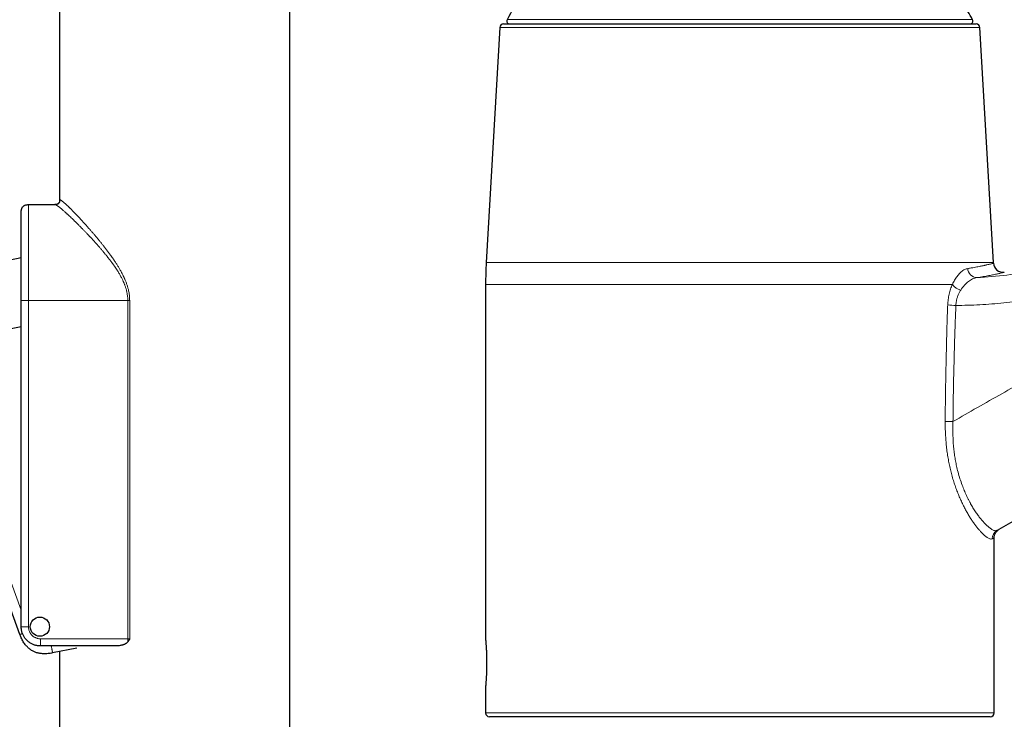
# Model space of a CAD drawing. Header units: millimetres. Extents: x 8 to 961, y 12 to 886.
# Tile 54 of 59: x 662 to 764, y 689 to 762. Entities that reach past the tile are written whole.
import ezdxf

# ---------------------------------------------------------------- set-up
doc = ezdxf.new("R2010")
doc.units = ezdxf.units.MM

msp = doc.modelspace()

# ---------------------------------------------------------------- linework, layer by layer
at = {"color": 7, "linetype": 'Continuous', "lineweight": 30}
for p, q in [((665.79, 851.22), (665.79, 743.51)), ((689.79, 656.44), (689.79, 833.59)), ((711.66, 761.47), (710.24, 736.99)), ((712.05, 761.84), (761.3, 761.84)), ((763.11, 736.99), (761.7, 761.47)), ((662.54, 743.01), (665.33, 743.01)), ((661.79, 737.46), (652.89, 735.65)), ((710.18, 734.69), (710.18, 697.74)), ((661.79, 699.01), (661.79, 733.01)), ((654.28, 728.79), (661.79, 730.32)), ((661.65, 698.2), (653.42, 720.77)), ((763.18, 690.04), (763.18, 708.27)), ((671.55, 697.01), (663.79, 697.01)), ((667.58, 696.8), (665.06, 696.29)), ((665.79, 696.44), (665.79, 656.44)), ((710.18, 692.74), (710.18, 690.04)), ((762.78, 689.64), (710.58, 689.64))]:
    msp.add_line(p, q, dxfattribs=at)
at = {"color": 252, "linetype": 'Continuous', "lineweight": 0}
for p, q in [((761.7, 761.47), (711.66, 761.47)), ((712.42, 762.29), (760.94, 762.29)), ((710.24, 736.99), (763.11, 736.99)), ((758.83, 734.69), (710.18, 734.69)), ((662.54, 733.01), (662.54, 699.01)), ((662.54, 733.01), (672.89, 733.01)), ((672.89, 697.76), (672.89, 733.01)), ((673.09, 733.01), (673.09, 697.76)), ((654.36, 721.11), (661.79, 700.73)), ((663.79, 697.76), (672.89, 697.76)), ((710.18, 690.04), (763.18, 690.04))]:
    msp.add_line(p, q, dxfattribs=at)
at = {"color": 7, "linetype": 'Continuous', "lineweight": 30}
msp.add_circle((663.73, 699.02), 1, dxfattribs=at)
at = {"color": 252, "linetype": 'Continuous', "lineweight": 0}
for centre, radius, start, end in [((1071.31, 176.37), 615.24, 103.31088, 120.02497), ((761.41, 736.38), 0.979, 181.3319, 268.3634), ((760.1, 735.64), 1.59, 216.7457, 255.3062), ((759.56, 744.81), 12.31, 264.3401, 268.2963), ((759.3, 792.79), 72.38, 269.032, 269.6756), ((763.96, 708.19), 0.992, 120.2704, 180.5218)]:
    msp.add_arc(centre, radius, start, end, dxfattribs=at)
at = {"color": 7, "linetype": 'Continuous', "lineweight": 30}
for centre, radius, start, end in [((1071.31, 176.37), 615.21, 103.34372, 120.0034), ((756.31, 738.35), 50, 144.4721, 151.3951), ((717.04, 738.35), 50, 28.6049, 30.8701), ((712.05, 761.44), 0.4, 90, 176.6981), ((712.68, 762.14), 0.3, 151.3951, 270), ((760.67, 762.14), 0.3, 270, 28.6049), ((761.3, 761.44), 0.4, 3.3019, 90), ((750.18, 734.69), 40, 176.6981, 180), ((723.18, 734.69), 40, 3.1711, 3.3019), ((764.11, 736.96), 1, 183.1711, 277.2629), ((710.58, 690.04), 0.4, 180, 270), ((762.78, 690.04), 0.4, 270, 0)]:
    msp.add_arc(centre, radius, start, end, dxfattribs=at)
at = {"color": 252, "linetype": 'Continuous', "lineweight": 0}
for points, knots in [([(926.87, 786.88), (925.84, 786.63), (923.77, 786.14), (920.68, 785.38), (917.59, 784.61), (914.51, 783.82), (911.45, 783.02), (908.41, 782.22), (905.39, 781.4), (902.38, 780.56), (899.35, 779.71), (896.3, 778.83), (893.24, 777.93), (890.18, 777.02), (887.13, 776.09), (884.08, 775.15), (881.04, 774.19), (878, 773.21), (874.97, 772.22), (871.94, 771.21), (868.92, 770.19), (865.9, 769.15), (862.89, 768.1), (859.88, 767.03), (856.97, 765.98), (854.14, 764.95), (851.39, 763.93), (848.66, 762.89), (845.93, 761.85), (843.2, 760.79), (840.4, 759.69), (837.52, 758.55), (834.57, 757.35), (831.62, 756.14), (828.68, 754.92), (825.77, 753.69), (822.88, 752.45), (820.01, 751.2), (817.15, 749.94), (814.27, 748.66), (811.38, 747.36), (808.48, 746.03), (805.59, 744.68), (802.7, 743.32), (799.82, 741.95), (796.95, 740.56), (794.09, 739.16), (791.23, 737.74), (788.38, 736.31), (785.53, 734.86), (782.69, 733.4), (779.87, 731.93), (777.04, 730.44), (774.31, 728.98), (771.66, 727.54), (769.09, 726.14), (766.53, 724.73), (763.98, 723.3), (761.43, 721.86), (759.74, 720.89), (758.89, 720.41)], [0, 0, 0, 0, 0.017562, 0.035123, 0.052685, 0.070246, 0.087808, 0.105056, 0.122304, 0.139552, 0.1568, 0.1744, 0.192, 0.2096, 0.2272, 0.2448, 0.2624, 0.28, 0.2976, 0.3152, 0.3328, 0.3504, 0.368, 0.3856, 0.4032, 0.419333, 0.435467, 0.4516, 0.467733, 0.483867, 0.5, 0.517562, 0.535123, 0.552685, 0.570246, 0.587808, 0.605056, 0.622304, 0.639552, 0.6568, 0.6744, 0.692, 0.7096, 0.7272, 0.7448, 0.7624, 0.78, 0.7976, 0.8152, 0.8328, 0.8504, 0.868, 0.8856, 0.9032, 0.919333, 0.935467, 0.9516, 0.967733, 0.983867, 1, 1, 1, 1]), ([(662.54, 743.01), (662.54, 743.01), (662.54, 743.01), (662.54, 742.98), (662.54, 742.93), (662.54, 742.86), (662.54, 742.77), (662.54, 742.67), (662.54, 742.55), (662.54, 742.41), (662.54, 742.25), (662.54, 742.08), (662.54, 741.88), (662.54, 741.67), (662.54, 741.44), (662.54, 741.2), (662.54, 740.94), (662.54, 740.67), (662.54, 740.38), (662.54, 740.08), (662.54, 739.77), (662.54, 739.44), (662.54, 739.09), (662.54, 738.74), (662.54, 738.37), (662.54, 738), (662.54, 737.62), (662.54, 737.23), (662.54, 736.84), (662.54, 736.43), (662.54, 736.01), (662.54, 735.59), (662.54, 735.16), (662.54, 734.73), (662.54, 734.3), (662.54, 733.87), (662.54, 733.44), (662.54, 733.16), (662.54, 733.01)], [0, 0, 0, 0, 0.028, 0.056, 0.084, 0.112, 0.14, 0.1675, 0.195, 0.2225, 0.25, 0.278, 0.306, 0.334, 0.362, 0.39, 0.4175, 0.445, 0.4725, 0.5, 0.528, 0.556, 0.584, 0.612, 0.64, 0.6675, 0.695, 0.7225, 0.75, 0.778, 0.806, 0.834, 0.862, 0.89, 0.9175, 0.945, 0.9725, 1, 1, 1, 1]), ([(665.33, 743.01), (665.36, 743.01), (665.41, 743.01), (665.48, 743.02), (665.54, 743.04), (665.59, 743.06), (665.63, 743.08), (665.67, 743.11), (665.7, 743.14), (665.73, 743.17), (665.76, 743.21), (665.78, 743.25), (665.8, 743.3), (665.82, 743.36), (665.83, 743.43), (665.83, 743.48), (665.83, 743.51)], [0, 0, 0, 0, 0.0985418, 0.1893425, 0.2734387, 0.3329049, 0.3899835, 0.4454133, 0.5, 0.5545867, 0.6100165, 0.6670951, 0.7265613, 0.8106575, 0.9014582, 1, 1, 1, 1]), ([(672.89, 733.01), (672.89, 733.06), (672.89, 733.16), (672.88, 733.32), (672.86, 733.47), (672.84, 733.63), (672.82, 733.78), (672.79, 733.94), (672.74, 734.14), (672.67, 734.38), (672.59, 734.59), (672.54, 734.74), (672.5, 734.81), (672.47, 734.89), (672.44, 734.97), (672.4, 735.05), (672.36, 735.15), (672.3, 735.27), (672.22, 735.42), (672.14, 735.57), (672.06, 735.72), (671.97, 735.87), (671.88, 736.02), (671.77, 736.19), (671.65, 736.38), (671.54, 736.54), (671.46, 736.65), (671.42, 736.71), (671.38, 736.77), (671.34, 736.83), (671.29, 736.89), (671.23, 736.97), (671.15, 737.08), (671.04, 737.22), (670.93, 737.37), (670.81, 737.52), (670.7, 737.66), (670.6, 737.79), (670.51, 737.89), (670.44, 737.98), (670.36, 738.07), (670.28, 738.17), (670.19, 738.28), (670.09, 738.4), (669.98, 738.52), (669.88, 738.64), (669.77, 738.76), (669.66, 738.88), (669.56, 739), (669.46, 739.11), (669.37, 739.21), (669.27, 739.32), (669.18, 739.42), (669.1, 739.5), (669.04, 739.57), (668.97, 739.64), (668.91, 739.7), (668.85, 739.77), (668.8, 739.83), (668.74, 739.89), (668.63, 740), (668.47, 740.17), (668.27, 740.37), (668.08, 740.57), (667.92, 740.74), (667.78, 740.87), (667.68, 740.98), (667.57, 741.08), (667.46, 741.19), (667.33, 741.32), (667.17, 741.48), (666.99, 741.65), (666.86, 741.77), (666.76, 741.86), (666.7, 741.92), (666.64, 741.98), (666.58, 742.03), (666.52, 742.08), (666.44, 742.16), (666.34, 742.25), (666.21, 742.36), (666.1, 742.46), (665.99, 742.56), (665.89, 742.64), (665.8, 742.72), (665.7, 742.79), (665.6, 742.87), (665.51, 742.93), (665.43, 742.98), (665.37, 743.01), (665.34, 743.01), (665.33, 743.01)], [0, 0, 0, 0, 0.008656, 0.017369, 0.026154, 0.035021, 0.043983, 0.05305, 0.062234, 0.078762, 0.096047, 0.100705, 0.105419, 0.11019, 0.115017, 0.119903, 0.124846, 0.134081, 0.143622, 0.153472, 0.163635, 0.174114, 0.18491, 0.194469, 0.209071, 0.224507, 0.228688, 0.232927, 0.237223, 0.241576, 0.245987, 0.250456, 0.260546, 0.271123, 0.282187, 0.293737, 0.305775, 0.315748, 0.323608, 0.330055, 0.337352, 0.345499, 0.354496, 0.364343, 0.37504, 0.384941, 0.394211, 0.405674, 0.41611, 0.425521, 0.433905, 0.44284, 0.453871, 0.460218, 0.46645, 0.472568, 0.478571, 0.48446, 0.490234, 0.495894, 0.50144, 0.522657, 0.543258, 0.563247, 0.582625, 0.594494, 0.606123, 0.617514, 0.62912, 0.642167, 0.663547, 0.684477, 0.704962, 0.71289, 0.72075, 0.728544, 0.736272, 0.743934, 0.751531, 0.770059, 0.788336, 0.806372, 0.824173, 0.84175, 0.859109, 0.876261, 0.901431, 0.926356, 0.95107, 0.975607, 1, 1, 1, 1]), ([(665.83, 743.51), (665.84, 743.51), (665.86, 743.51), (665.9, 743.49), (665.96, 743.46), (666.02, 743.41), (666.1, 743.35), (666.18, 743.29), (666.27, 743.21), (666.35, 743.13), (666.45, 743.05), (666.53, 742.97), (666.6, 742.9), (666.65, 742.86), (666.7, 742.81), (666.75, 742.76), (666.81, 742.7), (666.86, 742.65), (666.94, 742.57), (667.04, 742.47), (667.17, 742.34), (667.3, 742.21), (667.44, 742.06), (667.58, 741.91), (667.73, 741.76), (667.88, 741.59), (668.04, 741.42), (668.22, 741.22), (668.42, 741), (668.62, 740.78), (668.83, 740.54), (669.04, 740.3), (669.24, 740.07), (669.44, 739.84), (669.64, 739.61), (669.83, 739.37), (670.03, 739.12), (670.24, 738.87), (670.44, 738.61), (670.65, 738.34), (670.86, 738.07), (671.04, 737.82), (671.19, 737.61), (671.29, 737.47), (671.35, 737.38), (671.38, 737.33), (671.42, 737.29), (671.45, 737.24), (671.48, 737.19), (671.56, 737.07), (671.69, 736.87), (671.87, 736.59), (672.03, 736.32), (672.18, 736.06), (672.31, 735.82), (672.39, 735.65), (672.45, 735.53), (672.47, 735.48), (672.49, 735.43), (672.52, 735.38), (672.54, 735.33), (672.56, 735.28), (672.6, 735.19), (672.65, 735.07), (672.71, 734.92), (672.77, 734.76), (672.82, 734.61), (672.87, 734.45), (672.91, 734.3), (672.96, 734.13), (673, 733.92), (673.04, 733.69), (673.07, 733.47), (673.08, 733.24), (673.08, 733.09), (673.09, 733.01)], [0, 0, 0, 0, 0.019711, 0.039491, 0.059366, 0.07936, 0.099498, 0.119805, 0.13701, 0.154365, 0.171881, 0.189573, 0.197577, 0.20562, 0.213702, 0.221826, 0.229993, 0.238202, 0.246455, 0.263279, 0.280274, 0.297448, 0.314809, 0.332363, 0.350119, 0.368083, 0.385171, 0.406612, 0.428261, 0.450127, 0.47222, 0.49455, 0.514593, 0.534621, 0.55464, 0.574656, 0.594676, 0.614705, 0.635448, 0.656655, 0.677489, 0.697958, 0.711273, 0.724436, 0.727858, 0.731271, 0.734673, 0.738065, 0.741447, 0.74482, 0.764396, 0.783354, 0.801708, 0.819472, 0.83463, 0.849356, 0.852604, 0.855831, 0.859038, 0.862224, 0.865389, 0.868534, 0.871659, 0.881315, 0.890793, 0.900099, 0.909241, 0.918224, 0.927056, 0.935744, 0.948916, 0.961894, 0.974712, 0.987403, 1, 1, 1, 1]), ([(761.38, 735.4), (762.43, 735.47), (764.52, 735.63), (767.63, 736.13), (770.72, 736.85), (773.76, 737.79), (776.74, 738.92), (778.66, 739.86), (779.62, 740.32)], [0, 0, 0, 0, 0.164776, 0.330398, 0.496812, 0.663938, 0.831695, 1, 1, 1, 1]), ([(780.94, 737.75), (780.56, 737.56), (779.81, 737.18), (778.66, 736.65), (777.51, 736.15), (776.34, 735.69), (775.17, 735.25), (773.99, 734.85), (772.81, 734.48), (771.62, 734.14), (770.41, 733.84), (769.19, 733.56), (767.95, 733.31), (766.7, 733.09), (765.45, 732.91), (764.2, 732.76), (762.94, 732.65), (761.69, 732.57), (760.44, 732.52), (759.61, 732.51), (759.19, 732.5)], [0, 0, 0, 0, 0.056035, 0.111905, 0.167656, 0.223336, 0.278994, 0.333682, 0.388439, 0.443311, 0.498342, 0.55409, 0.609908, 0.665845, 0.721949, 0.778267, 0.833833, 0.889261, 0.944617, 1, 1, 1, 1]), ([(760.43, 736.35), (760.55, 736.37), (760.78, 736.41), (761.1, 736.47), (761.37, 736.52), (761.62, 736.56), (761.82, 736.6), (761.97, 736.63), (762.1, 736.66), (762.23, 736.69), (762.31, 736.71), (762.36, 736.72), (762.38, 736.72), (762.39, 736.72), (762.41, 736.73), (762.42, 736.73), (762.5, 736.75), (762.64, 736.78), (762.79, 736.82), (762.92, 736.85), (763.01, 736.87), (763.07, 736.89), (763.11, 736.9), (763.11, 736.9), (763.12, 736.9)], [0, 0, 0, 0, 0.068912, 0.134569, 0.19697, 0.256117, 0.312011, 0.350933, 0.388107, 0.423533, 0.467618, 0.473166, 0.478661, 0.484105, 0.489496, 0.494835, 0.500121, 0.577605, 0.653058, 0.726482, 0.797884, 0.867267, 0.934638, 1, 1, 1, 1]), ([(758.83, 734.69), (758.87, 734.77), (758.94, 734.93), (759.06, 735.15), (759.19, 735.35), (759.32, 735.53), (759.45, 735.71), (759.6, 735.87), (759.76, 736.02), (759.93, 736.15), (760.1, 736.25), (760.27, 736.32), (760.38, 736.34), (760.43, 736.35)], [0, 0, 0, 0, 0.082826, 0.165321, 0.247887, 0.330927, 0.414836, 0.499997, 0.600906, 0.700733, 0.800101, 0.899646, 1, 1, 1, 1]), ([(764.24, 735.97), (764.23, 735.96), (764.21, 735.96), (764.07, 735.92), (763.85, 735.87), (763.53, 735.79), (763.13, 735.71), (762.63, 735.61), (762.06, 735.51), (761.61, 735.44), (761.38, 735.4)], [0, 0, 0, 0, 0.124839, 0.249593, 0.374342, 0.499149, 0.62407, 0.749153, 0.874446, 1, 1, 1, 1]), ([(761.38, 735.4), (761.24, 735.37), (760.94, 735.3), (760.5, 735.02), (760.07, 734.64), (759.82, 734.28), (759.7, 734.1)], [0, 0, 0, 0, 0.252017, 0.503862, 0.753552, 1, 1, 1, 1]), ([(758.34, 732.56), (758.35, 732.66), (758.36, 732.85), (758.39, 733.13), (758.44, 733.41), (758.49, 733.69), (758.56, 733.95), (758.64, 734.21), (758.73, 734.46), (758.79, 734.61), (758.83, 734.69)], [0, 0, 0, 0, 0.123854, 0.247815, 0.372727, 0.499411, 0.622666, 0.746726, 0.872281, 1, 1, 1, 1]), ([(759.7, 734.1), (759.67, 734.06), (759.62, 733.97), (759.54, 733.82), (759.47, 733.67), (759.41, 733.52), (759.35, 733.37), (759.31, 733.22), (759.27, 733.08), (759.24, 732.94), (759.22, 732.8), (759.2, 732.65), (759.2, 732.55), (759.19, 732.5)], [0, 0, 0, 0, 0.102944, 0.205127, 0.306528, 0.407156, 0.507051, 0.589799, 0.672162, 0.754232, 0.836128, 0.917993, 1, 1, 1, 1]), ([(661.79, 733.01), (661.79, 733.01), (661.79, 733.01), (661.81, 733.01), (661.83, 733.01), (661.86, 733.01), (661.89, 733.01), (661.93, 733.01), (661.98, 733.01), (662.03, 733.01), (662.08, 733.01), (662.14, 733.01), (662.22, 733.01), (662.31, 733.01), (662.42, 733.01), (662.5, 733.01), (662.54, 733.01)], [0, 0, 0, 0, 0.098542, 0.189342, 0.273439, 0.332905, 0.389984, 0.445413, 0.5, 0.554587, 0.610016, 0.667095, 0.726561, 0.810658, 0.901458, 1, 1, 1, 1]), ([(672.89, 733.01), (672.91, 733.01), (672.94, 733.01), (672.99, 733.01), (673.04, 733.01), (673.07, 733.01), (673.09, 733.01)], [0, 0, 0, 0, 0.251285, 0.5, 0.748715, 1, 1, 1, 1]), ([(758.08, 720.42), (758.09, 720.99), (758.09, 722.14), (758.12, 723.86), (758.15, 725.59), (758.19, 727.33), (758.23, 729.07), (758.28, 730.81), (758.32, 731.98), (758.34, 732.56)], [0, 0, 0, 0, 0.141429, 0.283321, 0.425684, 0.568525, 0.711853, 0.855675, 1, 1, 1, 1]), ([(759.19, 732.5), (759.18, 732.16), (759.15, 731.47), (759.12, 730.44), (759.08, 729.42), (759.05, 728.42), (759.02, 727.43), (759, 726.45), (758.97, 725.45), (758.95, 724.44), (758.93, 723.41), (758.92, 722.4), (758.9, 721.4), (758.9, 720.74), (758.89, 720.41)], [0, 0, 0, 0, 0.086288, 0.171477, 0.255568, 0.338563, 0.420464, 0.501272, 0.580988, 0.667419, 0.752533, 0.836333, 0.918822, 1, 1, 1, 1]), ([(762.97, 708.18), (762.94, 708.17), (762.88, 708.15), (762.78, 708.16), (762.66, 708.2), (762.54, 708.26), (762.41, 708.35), (762.29, 708.44), (762.16, 708.55), (762.02, 708.68), (761.85, 708.85), (761.67, 709.05), (761.46, 709.29), (761.25, 709.56), (761.03, 709.86), (760.81, 710.18), (760.59, 710.53), (760.37, 710.91), (760.15, 711.31), (759.93, 711.74), (759.71, 712.2), (759.5, 712.69), (759.3, 713.19), (759.11, 713.72), (758.93, 714.27), (758.76, 714.83), (758.62, 715.41), (758.49, 715.99), (758.38, 716.58), (758.28, 717.19), (758.21, 717.81), (758.15, 718.44), (758.11, 719.09), (758.08, 719.75), (758.08, 720.19), (758.08, 720.42)], [0, 0, 0, 0, 0.03166, 0.063073, 0.094306, 0.125424, 0.150282, 0.175145, 0.200047, 0.225022, 0.250106, 0.282233, 0.313944, 0.345313, 0.376418, 0.40734, 0.438158, 0.468956, 0.499815, 0.530948, 0.562048, 0.593211, 0.624537, 0.656104, 0.687369, 0.718434, 0.749404, 0.779768, 0.810233, 0.84089, 0.871824, 0.903121, 0.934865, 0.967133, 1, 1, 1, 1]), ([(758.89, 720.41), (758.89, 720.12), (758.87, 719.55), (758.89, 718.71), (758.93, 717.97), (759, 717.31), (759.08, 716.73), (759.18, 716.17), (759.3, 715.57), (759.46, 714.94), (759.67, 714.27), (759.89, 713.65), (760.11, 713.09), (760.29, 712.7), (760.41, 712.45), (760.47, 712.33), (760.54, 712.2), (760.6, 712.07), (760.67, 711.95), (760.79, 711.72), (760.98, 711.4), (761.25, 710.99), (761.51, 710.62), (761.76, 710.29), (762, 710.01), (762.16, 709.83), (762.24, 709.74), (762.27, 709.71), (762.3, 709.68), (762.33, 709.66), (762.36, 709.63), (762.42, 709.57), (762.52, 709.48), (762.66, 709.36), (762.8, 709.25), (762.94, 709.16), (763.09, 709.08), (763.22, 709.03), (763.35, 709.02), (763.42, 709.04), (763.46, 709.05)], [0, 0, 0, 0, 0.044544, 0.088006, 0.130473, 0.161728, 0.192516, 0.222878, 0.252859, 0.29214, 0.332186, 0.373092, 0.408186, 0.443998, 0.453503, 0.463062, 0.472675, 0.482342, 0.492065, 0.501845, 0.537074, 0.574768, 0.61495, 0.650642, 0.688113, 0.722566, 0.727182, 0.731821, 0.736483, 0.74117, 0.745881, 0.750615, 0.773218, 0.798269, 0.825768, 0.855716, 0.888113, 0.922959, 0.960255, 1, 1, 1, 1]), ([(763.46, 709.05), (763.49, 709.06), (763.54, 709.08), (763.6, 709.1), (763.64, 709.12), (763.67, 709.13), (763.68, 709.14), (763.68, 709.14), (763.68, 709.14)], [0, 0, 0, 0, 0.187906, 0.375307, 0.562323, 0.749074, 0.935683, 1, 1, 1, 1]), ([(763.17, 708.27), (763.17, 708.27), (763.18, 708.27), (763.14, 708.26), (763.08, 708.23), (763.01, 708.2), (762.97, 708.18)], [0, 0, 0, 0, 0.142142, 0.427107, 0.713036, 1, 1, 1, 1]), ([(661.79, 699.01), (661.79, 699.01), (661.79, 699.01), (661.81, 699.01), (661.83, 699.01), (661.86, 699.01), (661.89, 699.01), (661.93, 699.01), (661.98, 699.01), (662.03, 699.01), (662.08, 699.01), (662.14, 699.01), (662.22, 699.01), (662.31, 699.01), (662.42, 699.01), (662.5, 699.01), (662.54, 699.01)], [0, 0, 0, 0, 0.0985418, 0.1893425, 0.2734387, 0.3329049, 0.3899835, 0.4454133, 0.5, 0.5545867, 0.6100165, 0.6670951, 0.7265613, 0.8106575, 0.9014582, 1, 1, 1, 1]), ([(662.54, 699.01), (662.54, 698.97), (662.54, 698.89), (662.56, 698.77), (662.59, 698.65), (662.63, 698.53), (662.68, 698.42), (662.75, 698.32), (662.82, 698.22), (662.9, 698.13), (662.99, 698.04), (663.09, 697.97), (663.2, 697.91), (663.31, 697.85), (663.43, 697.81), (663.54, 697.78), (663.67, 697.76), (663.75, 697.76), (663.79, 697.76)], [0, 0, 0, 0, 0.062751, 0.124928, 0.18714, 0.249997, 0.312697, 0.374856, 0.437086, 0.499997, 0.562697, 0.624856, 0.687086, 0.749997, 0.812751, 0.874928, 0.937141, 1, 1, 1, 1]), ([(661.92, 698.3), (661.91, 698.3), (661.87, 698.28), (661.82, 698.27), (661.78, 698.25), (661.74, 698.23), (661.7, 698.22), (661.67, 698.21), (661.65, 698.2), (661.65, 698.2), (661.65, 698.2)], [0, 0, 0, 0, 0.066174, 0.168123, 0.271647, 0.37825, 0.489312, 0.646374, 0.815958, 1, 1, 1, 1]), ([(663.79, 697.01), (663.79, 697.01), (663.79, 697.01), (663.79, 697.03), (663.79, 697.05), (663.79, 697.08), (663.79, 697.12), (663.79, 697.15), (663.79, 697.2), (663.79, 697.25), (663.79, 697.3), (663.79, 697.37), (663.79, 697.44), (663.79, 697.53), (663.79, 697.64), (663.79, 697.72), (663.79, 697.76)], [0, 0, 0, 0, 0.098542, 0.189342, 0.273439, 0.332905, 0.389984, 0.445413, 0.5, 0.554587, 0.610016, 0.667095, 0.726561, 0.810658, 0.901458, 1, 1, 1, 1]), ([(664.91, 697.01), (664.92, 697), (664.93, 696.94), (664.95, 696.85), (664.97, 696.75), (664.98, 696.67), (665, 696.6), (665.01, 696.53), (665.02, 696.47), (665.03, 696.42), (665.04, 696.38), (665.05, 696.34), (665.06, 696.31), (665.06, 696.29), (665.06, 696.29), (665.06, 696.29)], [0, 0, 0, 0, 0.031821, 0.132258, 0.203279, 0.271449, 0.337649, 0.402843, 0.468037, 0.534237, 0.602407, 0.673428, 0.773866, 0.88231, 1, 1, 1, 1]), ([(672.89, 697.76), (672.91, 697.76), (672.94, 697.76), (672.99, 697.76), (673.04, 697.76), (673.07, 697.76), (673.09, 697.76)], [0, 0, 0, 0, 0.2512854, 0.5, 0.7487146, 1, 1, 1, 1]), ([(672.89, 697.44), (672.89, 697.47), (672.89, 697.54), (672.89, 697.65), (672.89, 697.72), (672.89, 697.76)], [0, 0, 0, 0, 0.307862, 0.639975, 1, 1, 1, 1])]:
    msp.add_open_spline(points, degree=3, knots=knots, dxfattribs=at)
at = {"color": 7, "linetype": 'Continuous', "lineweight": 30}
for points, knots in [([(661.79, 742.26), (661.79, 742.3), (661.79, 742.38), (661.81, 742.49), (661.83, 742.58), (661.86, 742.66), (661.89, 742.72), (661.93, 742.77), (661.98, 742.82), (662.03, 742.87), (662.08, 742.91), (662.14, 742.94), (662.22, 742.97), (662.31, 742.99), (662.42, 743.01), (662.5, 743.01), (662.54, 743.01)], [0, 0, 0, 0, 0.098542, 0.189342, 0.273439, 0.332905, 0.389984, 0.445413, 0.5, 0.554587, 0.610016, 0.667095, 0.726561, 0.810658, 0.901458, 1, 1, 1, 1]), ([(665.79, 743.51), (665.79, 743.49), (665.79, 743.45), (665.78, 743.39), (665.77, 743.34), (665.76, 743.28), (665.74, 743.23), (665.71, 743.2), (665.69, 743.17), (665.67, 743.14), (665.64, 743.11), (665.61, 743.09), (665.57, 743.07), (665.52, 743.05), (665.47, 743.03), (665.42, 743.02), (665.36, 743.01), (665.31, 743.01), (665.29, 743.01)], [0, 0, 0, 0, 0.079148, 0.148705, 0.209924, 0.288459, 0.353721, 0.407935, 0.452565, 0.492313, 0.532904, 0.588994, 0.648242, 0.713352, 0.770469, 0.836253, 0.912187, 1, 1, 1, 1]), ([(661.79, 733.01), (661.79, 733.15), (661.79, 733.42), (661.79, 733.82), (661.79, 734.23), (661.79, 734.63), (661.79, 735.03), (661.79, 735.42), (661.79, 735.8), (661.79, 736.18), (661.79, 736.55), (661.79, 736.92), (661.79, 737.29), (661.79, 737.65), (661.79, 737.99), (661.79, 738.33), (661.79, 738.65), (661.79, 738.96), (661.79, 739.27), (661.79, 739.56), (661.79, 739.84), (661.79, 740.1), (661.79, 740.36), (661.79, 740.6), (661.79, 740.82), (661.79, 741.03), (661.79, 741.22), (661.79, 741.4), (661.79, 741.56), (661.79, 741.71), (661.79, 741.84), (661.79, 741.95), (661.79, 742.05), (661.79, 742.13), (661.79, 742.19), (661.79, 742.23), (661.79, 742.26), (661.79, 742.26), (661.79, 742.26)], [0, 0, 0, 0, 0.028032, 0.056001, 0.083961, 0.111967, 0.140024, 0.167512, 0.194969, 0.222448, 0.25, 0.278025, 0.305991, 0.333953, 0.361963, 0.390024, 0.417512, 0.444969, 0.472448, 0.5, 0.528025, 0.555991, 0.583953, 0.611963, 0.640024, 0.667512, 0.694969, 0.722448, 0.75, 0.778025, 0.805991, 0.833953, 0.861963, 0.890028, 0.91752, 0.944979, 0.972455, 1, 1, 1, 1]), ([(763.18, 708.27), (763.18, 708.31), (763.18, 708.4), (763.21, 708.53), (763.25, 708.65), (763.31, 708.77), (763.38, 708.89), (763.47, 708.98), (763.57, 709.07), (763.64, 709.12), (763.68, 709.14)], [0, 0, 0, 0, 0.121227, 0.24562, 0.37222, 0.499956, 0.627698, 0.754316, 0.878737, 1, 1, 1, 1]), ([(665.06, 696.29), (664.98, 696.27), (664.82, 696.24), (664.58, 696.21), (664.34, 696.2), (664.12, 696.2), (663.91, 696.21), (663.73, 696.24), (663.56, 696.27), (663.39, 696.31), (663.24, 696.37), (663.09, 696.43), (662.94, 696.51), (662.8, 696.59), (662.67, 696.69), (662.54, 696.79), (662.42, 696.91), (662.3, 697.04), (662.18, 697.18), (662.06, 697.35), (661.94, 697.54), (661.84, 697.75), (661.73, 697.97), (661.68, 698.12), (661.65, 698.2)], [0, 0, 0, 0, 0.058075, 0.11378, 0.167289, 0.218801, 0.268537, 0.308806, 0.348169, 0.386789, 0.424845, 0.462519, 0.5, 0.537481, 0.575155, 0.613211, 0.651831, 0.691194, 0.731463, 0.781199, 0.832711, 0.88622, 0.941925, 1, 1, 1, 1]), ([(672.89, 697.44), (672.87, 697.41), (672.83, 697.37), (672.78, 697.32), (672.74, 697.29), (672.71, 697.27), (672.68, 697.25), (672.65, 697.24), (672.62, 697.22), (672.59, 697.2), (672.55, 697.18), (672.5, 697.16), (672.45, 697.14), (672.4, 697.13), (672.35, 697.11), (672.3, 697.1), (672.21, 697.07), (672.08, 697.05), (671.91, 697.03), (671.73, 697.01), (671.61, 697.01), (671.55, 697.01)], [0, 0, 0, 0, 0.056344, 0.1165, 0.137588, 0.159244, 0.181497, 0.204373, 0.227898, 0.252095, 0.284595, 0.318147, 0.352788, 0.388555, 0.42548, 0.463591, 0.502914, 0.615969, 0.736279, 0.864192, 1, 1, 1, 1]), ([(673.09, 697.76), (673.08, 697.76), (673.08, 697.75), (673.07, 697.73), (673.06, 697.71), (673.05, 697.69), (673.04, 697.67), (673.02, 697.65), (673, 697.61), (672.97, 697.56), (672.94, 697.5), (672.91, 697.46), (672.89, 697.44)], [0, 0, 0, 0, 0.0357008, 0.0951935, 0.1575733, 0.2099778, 0.2621638, 0.3172323, 0.4403988, 0.5650092, 0.7916438, 1, 1, 1, 1]), ([(710.18, 697.74), (710.18, 697.74), (710.18, 697.73), (710.18, 697.7), (710.18, 697.66), (710.19, 697.59), (710.2, 697.51), (710.2, 697.42), (710.21, 697.31), (710.22, 697.18), (710.23, 697.04), (710.24, 696.89), (710.25, 696.72), (710.26, 696.54), (710.27, 696.36), (710.28, 696.19), (710.28, 696.04), (710.28, 695.9), (710.29, 695.74), (710.29, 695.56), (710.29, 695.35), (710.29, 695.14), (710.29, 694.92), (710.29, 694.72), (710.28, 694.52), (710.28, 694.32), (710.27, 694.12), (710.26, 693.94), (710.25, 693.77), (710.24, 693.6), (710.23, 693.45), (710.22, 693.31), (710.21, 693.18), (710.2, 693.07), (710.2, 692.97), (710.19, 692.89), (710.18, 692.83), (710.18, 692.8), (710.18, 692.77), (710.18, 692.75), (710.18, 692.75), (710.18, 692.74)], [0, 0, 0, 0, 0.0266316, 0.0532632, 0.0806705, 0.1080779, 0.1347087, 0.1613395, 0.1887399, 0.2161403, 0.2428442, 0.2695481, 0.297025, 0.3245019, 0.3512487, 0.3779955, 0.396346, 0.4147115, 0.4330619, 0.4597272, 0.4863925, 0.5138372, 0.5412819, 0.5678704, 0.5944589, 0.6218172, 0.6491756, 0.6758129, 0.7024503, 0.7298558, 0.7572613, 0.7839961, 0.810731, 0.8382427, 0.8657543, 0.8924816, 0.9192088, 0.9375467, 0.9558997, 0.9742376, 1, 1, 1, 1])]:
    msp.add_open_spline(points, degree=3, knots=knots, dxfattribs=at)
at = {"color": 252, "linetype": 'Continuous', "lineweight": 0}
msp.add_open_spline([(665.79, 743.51), (665.79, 743.51), (665.79, 743.51), (665.82, 743.51), (665.83, 743.51)], degree=3, dxfattribs=at)
at = {"color": 7, "linetype": 'Continuous', "lineweight": 30}
msp.add_open_spline([(663.79, 697.01), (663.74, 697.01), (663.63, 697.01), (663.48, 697.03), (663.32, 697.06), (663.17, 697.11), (663.02, 697.16), (662.88, 697.23), (662.74, 697.3), (662.61, 697.39), (662.49, 697.49), (662.37, 697.6), (662.27, 697.71), (662.17, 697.83), (662.08, 697.97), (662.01, 698.1), (661.94, 698.25), (661.88, 698.39), (661.84, 698.54), (661.81, 698.7), (661.79, 698.85), (661.79, 698.96), (661.79, 699.01)], degree=3, dxfattribs=at)

doc.saveas('drawing.dxf')
